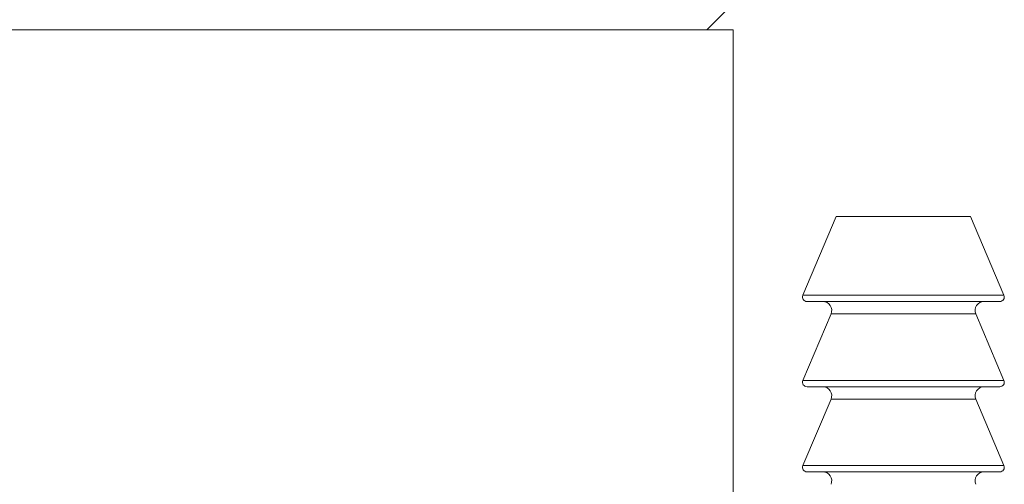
# Model space of a CAD drawing. Header units: inches. Extents: x 1.8 to 14.2, y 0.2 to 10.6.
# Tile 6 of 39: x 3.474 to 4.573, y 6.308 to 6.827. Entities that reach past the tile are written whole.
import ezdxf

# ---------------------------------------------------------------- set-up
doc = ezdxf.new("R2010")
doc.units = ezdxf.units.IN
doc.header["$MEASUREMENT"] = 0

msp = doc.modelspace()

# ---------------------------------------------------------------- linework, layer by layer
at = {"color": 7, "linetype": 'Continuous', "lineweight": 15}
for p, q in [((4.2414, 6.8152), (4.2707, 6.8445)), ((4.0144, 6.8152), (2.5207, 6.8152)), ((4.2707, 6.8152), (4.0144, 6.8152)), ((4.2707, 5.7802), (4.2707, 6.8152)), ((4.3858, 6.6072), (4.3485, 6.5192)), ((4.4197, 6.6072), (4.3858, 6.6072)), ((4.5358, 6.6072), (4.4197, 6.6072)), ((4.573, 6.5192), (4.5358, 6.6072)), ((4.4019, 6.5122), (4.3531, 6.5122)), ((4.5684, 6.5122), (4.4019, 6.5122)), ((4.3799, 6.4983), (4.3485, 6.4242)), ((4.573, 6.4242), (4.5416, 6.4983)), ((4.4019, 6.4172), (4.3531, 6.4172)), ((4.5684, 6.4172), (4.4019, 6.4172)), ((4.3799, 6.4033), (4.3485, 6.3292)), ((4.573, 6.3292), (4.5416, 6.4033)), ((4.4019, 6.3222), (4.3531, 6.3222)), ((4.5684, 6.3222), (4.4019, 6.3222))]:
    msp.add_line(p, q, dxfattribs=at)
at = {"color": 1, "linetype": 'Continuous', "lineweight": 15}
for p, q in [((4.3485, 6.5192), (4.573, 6.5192)), ((4.4165, 6.4983), (4.3799, 6.4983)), ((4.5416, 6.4983), (4.4165, 6.4983)), ((4.3485, 6.4242), (4.573, 6.4242)), ((4.4165, 6.4033), (4.3799, 6.4033)), ((4.5416, 6.4033), (4.4165, 6.4033)), ((4.3485, 6.3292), (4.573, 6.3292))]:
    msp.add_line(p, q, dxfattribs=at)
at = {"color": 7, "linetype": 'Continuous', "lineweight": 15}
for centre, radius, start, end in [((4.3531, 6.5172), 0.005, 157.0723, 270), ((4.3707, 6.5022), 0.01, 337.0723, 90), ((4.5508, 6.5022), 0.01, 90, 202.9277), ((4.5684, 6.5172), 0.005, 270, 22.9277), ((4.3531, 6.4222), 0.005, 157.0723, 270), ((4.5684, 6.4222), 0.005, 270, 22.9277), ((4.3707, 6.4072), 0.01, 337.0723, 90), ((4.5508, 6.4072), 0.01, 90, 202.9277), ((4.3531, 6.3272), 0.005, 157.0723, 270), ((4.3707, 6.3122), 0.01, 337.0723, 90), ((4.5508, 6.3122), 0.01, 90, 202.9277), ((4.5684, 6.3272), 0.005, 270, 22.9277)]:
    msp.add_arc(centre, radius, start, end, dxfattribs=at)

doc.saveas('drawing.dxf')
